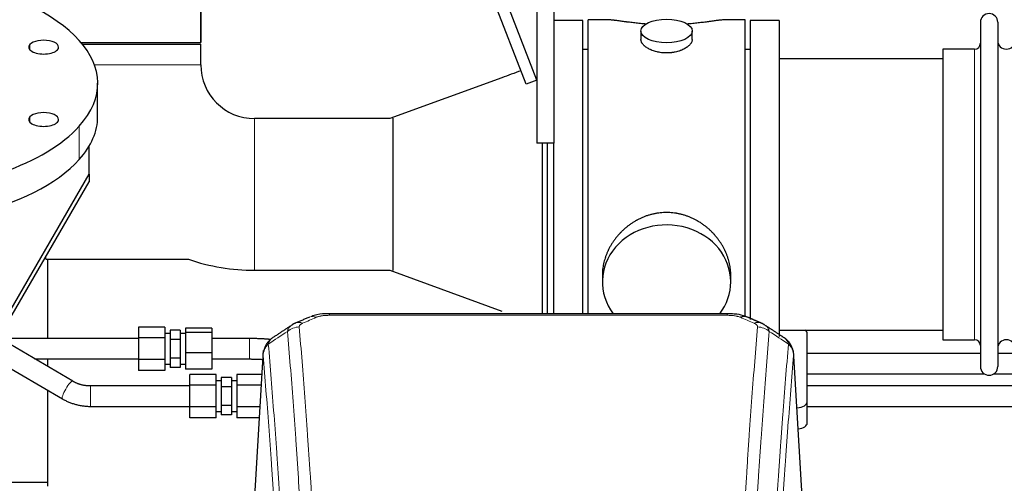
# Model space of a CAD drawing. Header units: inches. Extents: x 0 to 23760, y -13 to 16800.
# Tile 110 of 256: x 3233 to 3810, y 14108 to 14380. Entities that reach past the tile are written whole.
import ezdxf

# ---------------------------------------------------------------- set-up
doc = ezdxf.new("R2010")
doc.units = ezdxf.units.IN
doc.layers.add('1', color=7, linetype='Continuous', true_color=0xffffff)

msp = doc.modelspace()

# ---------------------------------------------------------------- linework, layer by layer
at = {"layer": '1', "color": 2, "linetype": 'Continuous', "lineweight": 25}
for p, q in [((3529.674, 14342.019), (3441.604, 14569.616)), ((3536.001, 14344.467), (3447.437, 14573.34)), ((3338.951, 14366.409), (3338.951, 14504.085)), ((3338.951, 14504.085), (3338.951, 14366.409)), ((3536.001, 14432.409), (3536.001, 14307.409)), ((3546.001, 14432.409), (3546.001, 14307.409)), ((3563.001, 14379.409), (3546.001, 14379.409)), ((3563.001, 14379.409), (3546.001, 14379.409)), ((3563.001, 14207.498), (3563.001, 14379.409)), ((3563.001, 14207.498), (3563.001, 14379.409)), ((3566.001, 14277.409), (3566.001, 14379.839)), ((3577.348, 14379.839), (3566.001, 14379.839)), ((3658.001, 14379.839), (3646.704, 14379.839)), ((3658.001, 14277.409), (3658.001, 14379.839)), ((3661.001, 14379.409), (3661.001, 14204.077)), ((3678.001, 14379.409), (3661.001, 14379.409)), ((3678.001, 14379.409), (3678.001, 14194.073)), ((3796.001, 14378.309), (3796.001, 14176.509)), ((3806.201, 14378.309), (3806.201, 14176.509)), ((3596.953, 14373.206), (3596.953, 14368.241)), ((3627.049, 14368.264), (3627.049, 14373.206)), ((3268.801, 14366.409), (3338.951, 14366.409)), ((3269.621, 14365.409), (3294.501, 14365.409)), ((3294.501, 14365.409), (3338.951, 14365.409)), ((3338.951, 14353.409), (3338.951, 14365.409)), ((3566.001, 14362.409), (3563.001, 14362.409)), ((3661.001, 14362.409), (3658.001, 14362.409)), ((3774.001, 14362.559), (3774.001, 14192.259)), ((3792.501, 14362.559), (3774.001, 14362.559)), ((3774.001, 14356.909), (3678.001, 14356.909)), ((3515.398, 14345.763), (3449.723, 14321.859)), ((3536.001, 14344.467), (3529.674, 14342.019)), ((3278.501, 14323.033), (3278.501, 14342.547)), ((3449.722, 14321.859), (3370.501, 14321.859)), ((3451.611, 14322.04), (3451.611, 14232.778)), ((3273.501, 14289.241), (3273.501, 14305.756)), ((3546.001, 14307.409), (3536.001, 14307.409)), ((3539.001, 14307.406), (3539.001, 14207.495)), ((3542.001, 14307.407), (3542.001, 14207.492)), ((3546.001, 14207.498), (3546.001, 14307.411)), ((3546.001, 14207.498), (3546.001, 14307.402)), ((3216.993, 14191.677), (3273.501, 14289.241)), ((3273.501, 14289.241), (3273.501, 14284.806)), ((3216.993, 14187.242), (3273.501, 14284.806)), ((3566.001, 14207.489), (3566.001, 14277.409)), ((3658.001, 14205.616), (3658.001, 14277.409)), ((3248.096, 14239.359), (3331.761, 14239.359)), ((3249.001, 14239.363), (3249.001, 14192.938)), ((3370.501, 14232.959), (3449.722, 14232.959)), ((3449.723, 14232.959), (3515.385, 14209.06)), ((3574.361, 14230.18), (3574.361, 14226.155)), ((3649.641, 14226.155), (3649.641, 14230.178)), ((3647.587, 14207.494), (3414.415, 14207.494)), ((3647.587, 14207.494), (3647.587, 14207.492)), ((3302.443, 14199.636), (3302.443, 14193.285)), ((3317.943, 14199.636), (3302.443, 14199.636)), ((3317.943, 14199.636), (3317.943, 14193.285)), ((3320.943, 14195.934), (3317.943, 14195.934)), ((3320.943, 14197.904), (3320.943, 14192.419)), ((3326.943, 14197.904), (3320.943, 14197.904)), ((3326.943, 14197.904), (3326.943, 14192.419)), ((3329.943, 14195.934), (3326.943, 14195.934)), ((3329.943, 14198.93), (3329.943, 14196.547)), ((3345.443, 14198.93), (3329.943, 14198.93)), ((3329.943, 14196.547), (3329.943, 14184.551)), ((3345.443, 14196.547), (3329.943, 14196.547)), ((3345.443, 14198.93), (3345.443, 14196.547)), ((3345.443, 14196.547), (3345.443, 14184.551)), ((3678.001, 14197.909), (3774.001, 14197.909)), ((3694.501, 14155.809), (3694.501, 14195.883)), ((3263.906, 14167.904), (3220.469, 14193.242)), ((3302.443, 14193.285), (3302.443, 14180.583)), ((3317.943, 14193.285), (3302.443, 14193.285)), ((3317.943, 14193.285), (3317.943, 14180.583)), ((3320.943, 14192.419), (3320.943, 14181.449)), ((3326.943, 14192.419), (3320.943, 14192.419)), ((3326.943, 14192.419), (3326.943, 14181.449)), ((3774.001, 14192.259), (3792.501, 14192.259)), ((3209.875, 14185.53), (3257.86, 14157.538)), ((3329.943, 14184.551), (3329.943, 14174.938)), ((3345.443, 14184.551), (3329.943, 14184.551)), ((3345.443, 14184.551), (3345.443, 14174.938)), ((3375.617, 14185.9), (3370.233, 14097.061)), ((3691.769, 14097.061), (3686.388, 14185.851)), ((3796.012, 14184.223), (3694.52, 14184.223)), ((3816.212, 14184.223), (3806.207, 14184.223)), ((3249.001, 14180.935), (3249.001, 14176.599)), ((3302.443, 14180.583), (3302.443, 14174.232)), ((3317.943, 14180.583), (3302.443, 14180.583)), ((3317.943, 14180.583), (3317.943, 14174.232)), ((3317.943, 14177.934), (3320.943, 14177.934)), ((3320.943, 14181.449), (3320.943, 14175.964)), ((3326.943, 14181.449), (3320.943, 14181.449)), ((3326.943, 14181.449), (3326.943, 14175.964)), ((3326.943, 14177.934), (3329.943, 14177.934)), ((3317.943, 14174.232), (3302.443, 14174.232)), ((3326.943, 14175.964), (3320.943, 14175.964)), ((3345.443, 14174.938), (3329.943, 14174.938)), ((3348.001, 14171.854), (3332.501, 14171.854)), ((3332.501, 14165.503), (3332.501, 14171.854)), ((3348.001, 14165.503), (3348.001, 14171.854)), ((3360.001, 14171.854), (3360.001, 14165.503)), ((3374.766, 14171.854), (3360.001, 14171.854)), ((3694.52, 14172.223), (3798.362, 14172.223)), ((3803.895, 14172.223), (3818.562, 14172.223)), ((3332.501, 14152.801), (3332.501, 14165.503)), ((3348.001, 14165.503), (3332.501, 14165.503)), ((3351.001, 14168.152), (3348.001, 14168.152)), ((3348.001, 14152.801), (3348.001, 14165.503)), ((3351.001, 14170.122), (3351.001, 14164.637)), ((3357.001, 14170.122), (3351.001, 14170.122)), ((3357.001, 14170.122), (3357.001, 14164.637)), ((3360.001, 14168.152), (3357.001, 14168.152)), ((3360.001, 14165.503), (3360.001, 14152.801)), ((3374.38, 14165.503), (3360.001, 14165.503)), ((3249.001, 14162.709), (3249.001, 14106.455)), ((3351.001, 14164.637), (3351.001, 14153.667)), ((3357.001, 14164.637), (3351.001, 14164.637)), ((3357.001, 14164.637), (3357.001, 14153.667)), ((3351.001, 14153.667), (3351.001, 14148.182)), ((3357.001, 14153.667), (3351.001, 14153.667)), ((3357.001, 14153.667), (3357.001, 14148.182)), ((3694.501, 14143.391), (3694.501, 14155.809)), ((3348.001, 14152.801), (3332.501, 14152.801)), ((3332.501, 14146.45), (3332.501, 14152.801)), ((3348.001, 14146.45), (3348.001, 14152.801)), ((3348.001, 14150.152), (3351.001, 14150.152)), ((3357.001, 14148.182), (3351.001, 14148.182)), ((3357.001, 14150.152), (3360.001, 14150.152)), ((3373.611, 14152.801), (3360.001, 14152.801)), ((3360.001, 14152.801), (3360.001, 14146.45)), ((3348.001, 14146.45), (3332.501, 14146.45)), ((3373.226, 14146.45), (3360.001, 14146.45)), ((3249, 14108.461), (3227.998, 14108.461))]:
    msp.add_line(p, q, dxfattribs=at)
at = {"layer": '1', "color": 110, "linetype": 'Continuous', "lineweight": 13}
for p, q in [((3238.783, 14362.205), (3238.783, 14365.298)), ((3792.501, 14362.559), (3792.501, 14192.259)), ((3338.951, 14353.409), (3276.544, 14353.409)), ((3238.783, 14319.796), (3238.783, 14322.889)), ((3370.501, 14321.859), (3370.501, 14277.409)), ((3267.654, 14297.852), (3267.654, 14317.367)), ((3370.501, 14277.409), (3370.501, 14232.959)), ((3248.096, 14240.942), (3248.096, 14239.359)), ((3414.415, 14207.494), (3414.415, 14206.541)), ((3647.587, 14206.541), (3414.415, 14206.541)), ((3647.587, 14207.492), (3647.587, 14206.541)), ((3367.563, 14192.934), (3367.563, 14186.934)), ((3367.563, 14186.934), (3367.563, 14180.937)), ((3375.485, 14183.075), (3370.237, 14096.486)), ((3691.765, 14096.486), (3686.517, 14183.075)), ((3274.239, 14153.152), (3274.239, 14165.152))]:
    msp.add_line(p, q, dxfattribs=at)
at = {"layer": '1', "color": 2, "linetype": 'Continuous', "lineweight": 25}
for centre, radius, start, end in [((3801.101, 14378.309), 5.1, 0, 180), ((3811.201, 14367.559), 5, 180, 0), ((3792.501, 14366.059), 3.5, 270, 0), ((3370.501, 14353.409), 31.55, 180, 270), ((3370.501, 14353.409), 120.45, 251.237813, 270), ((3792.501, 14188.759), 3.5, 0, 90), ((3811.201, 14187.259), 5, 0, 180), ((3801.101, 14176.509), 5.1, 180, 0)]:
    msp.add_arc(centre, radius, start, end, dxfattribs=at)
for centre, major_axis, ratio, start_param, end_param in [((3136.001, 14342.547), (-142.5, 0), 0.4617486, 2.7488936, 5.8904862), ((3136.001, 14342.547), (-142.5, 0), 0.4617486, 5.8904862, 9.0320789), ((3246.867, 14363.751), (-8.75, 0), 0.4617486, 2.7488936, 5.8904862), ((3246.867, 14363.751), (-8.75, 0), 0.4617486, 5.8904862, 9.0320789), ((3136.001, 14323.033), (-142.5, 0), 0.4617486, 0, 2.7488936), ((3246.867, 14321.343), (-8.75, 0), 0.4617486, 5.8904862, 9.0320789), ((3246.867, 14321.343), (-8.75, 0), 0.4617486, 2.7488936, 5.8904862), ((3136.001, 14323.033), (-142.5, 0), 0.4617486, 2.7488936, 3.1416417), ((3612.001, 14226.155), (37.64, 0), 0.8870108, 0, 3.7346664), ((3612.001, 14226.155), (37.64, 0), 0.8870108, 5.6900133, 6.2831853), ((3655.346, 14196.331), (-3.953, -9.186), 0.6419268, 3.1410059, 3.7321706), ((3686.501, 14195.883), (-8, 0), 0.4617486, 3.1415927, 3.722063), ((3686.501, 14155.809), (-8, 0), 0.4617486, 1.81384, 3.1415927), ((3686.501, 14143.391), (-8, 0), 0.4617486, 1.911273, 3.1415927)]:
    msp.add_ellipse(centre, major_axis=major_axis, ratio=ratio, start_param=start_param, end_param=end_param, dxfattribs=at)
msp.add_ellipse((3612.001, 14373.206), major_axis=(15.048, 0), ratio=0.4617486, dxfattribs=at)
at = {"layer": '1', "color": 110, "linetype": 'Continuous', "lineweight": 13}
for centre, major_axis, ratio, start_param, end_param in [((3406.656, 14196.331), (3.953, -9.186), 0.6419268, 2.5510147, 3.1418997), ((3396.676, 14190.681), (-9.964, -0.842), 0.9013977, 4.6363308, 5.3961502), ((3398.648, 14192.874), (3.975, -9.176), 0.6408251, 2.5472213, 3.141301), ((3663.354, 14192.874), (3.975, 9.176), 0.6408251, 0.0010737, 0.5943713), ((3665.326, 14190.681), (-9.964, 0.842), 0.9013977, 4.0286278, 4.7884472), ((3260.883, 14162.721), (-3.023, -5.183), 0.2054816, 3.1428689, 6.2831853)]:
    msp.add_ellipse(centre, major_axis=major_axis, ratio=ratio, start_param=start_param, end_param=end_param, dxfattribs=at)
at = {"layer": '1', "color": 2, "linetype": 'Continuous', "lineweight": 25}
for points, knots in [([(3600.129, 14377.25), (3600.127, 14377.251), (3600.124, 14377.251), (3600.048, 14377.257), (3599.974, 14377.263), (3599.827, 14377.275), (3599.606, 14377.293), (3598.801, 14377.36), (3597.505, 14377.476), (3595.823, 14377.643), (3594.186, 14377.821), (3592.593, 14378.006), (3591.043, 14378.196), (3590.039, 14378.325), (3589.421, 14378.405), (3589.298, 14378.421), (3589.053, 14378.454), (3588.688, 14378.502), (3588.329, 14378.55), (3587.62, 14378.645), (3586.696, 14378.77), (3585.374, 14378.95), (3584.116, 14379.121), (3582.922, 14379.28), (3582.168, 14379.377), (3581.619, 14379.445), (3581.349, 14379.478), (3581.084, 14379.509), (3580.909, 14379.53), (3580.823, 14379.54), (3580.393, 14379.589), (3579.733, 14379.661), (3578.825, 14379.745), (3577.997, 14379.804), (3577.36, 14379.833), (3577.004, 14379.838), (3576.882, 14379.839)], [0, 0, 0, 0, 0.0002215, 0.0002215, 0.0071429, 0.0071429, 0.0140642, 0.027907, 0.083278, 0.1386489, 0.1940199, 0.2493909, 0.3047619, 0.3601329, 0.3601329, 0.3739756, 0.3739756, 0.3878184, 0.4155039, 0.4155039, 0.4708749, 0.5262458, 0.5816168, 0.6369878, 0.6923588, 0.6923588, 0.7200443, 0.733887, 0.733887, 0.7477298, 0.7477298, 0.8031008, 0.8584718, 0.9138427, 0.9692137, 1, 1, 1, 1]), ([(3647.126, 14379.839), (3647.001, 14379.838), (3646.644, 14379.833), (3646.003, 14379.804), (3645.171, 14379.744), (3644.56, 14379.688), (3644.161, 14379.647), (3644.081, 14379.639), (3643.918, 14379.622), (3643.672, 14379.596), (3643.419, 14379.567), (3642.905, 14379.508), (3642.198, 14379.423), (3641.07, 14379.279), (3639.875, 14379.12), (3638.614, 14378.948), (3637.728, 14378.827), (3637.047, 14378.735), (3636.702, 14378.688), (3636.35, 14378.64), (3636.114, 14378.609), (3635.996, 14378.593), (3635.401, 14378.513), (3634.434, 14378.385), (3632.937, 14378.193), (3631.393, 14378.004), (3629.802, 14377.819), (3628.164, 14377.642), (3627.04, 14377.53), (3626.184, 14377.449), (3625.753, 14377.41), (3625.317, 14377.371), (3625.099, 14377.352), (3625.026, 14377.346), (3624.88, 14377.333), (3624.593, 14377.309), (3624.305, 14377.285), (3624.09, 14377.268)], [0, 0, 0, 0, 0.0313476, 0.0871263, 0.142905, 0.1986836, 0.1986836, 0.2126283, 0.2126283, 0.226573, 0.2544623, 0.2544623, 0.310241, 0.3660196, 0.4217983, 0.477577, 0.5333556, 0.5333556, 0.561245, 0.5751896, 0.5751896, 0.5891343, 0.5891343, 0.644913, 0.7006917, 0.7564703, 0.812249, 0.8680277, 0.9238063, 0.9238063, 0.9516957, 0.9656403, 0.9656403, 0.9726127, 0.9726127, 0.979585, 1, 1, 1, 1]), ([(3612.001, 14360.331), (3611.503, 14360.331), (3611.01, 14360.346), (3610.031, 14360.403), (3609.546, 14360.446), (3608.583, 14360.559), (3608.106, 14360.63), (3607.515, 14360.735), (3607.338, 14360.768), (3607.161, 14360.803), (3607.044, 14360.827), (3606.985, 14360.839), (3606.693, 14360.9), (3606.462, 14360.952), (3605.779, 14361.117), (3605.336, 14361.24), (3604.472, 14361.506), (3604.051, 14361.651), (3603.438, 14361.885), (3603.237, 14361.966), (3602.939, 14362.091), (3602.841, 14362.133), (3602.694, 14362.198), (3602.646, 14362.22), (3602.549, 14362.263), (3602.116, 14362.461), (3601.706, 14362.669), (3601.013, 14363.054), (3600.684, 14363.253), (3600.062, 14363.665), (3599.769, 14363.879), (3599.425, 14364.153), (3599.358, 14364.209), (3599.225, 14364.32), (3599.16, 14364.376), (3598.969, 14364.544), (3598.847, 14364.657), (3598.499, 14364.998), (3598.29, 14365.227), (3597.914, 14365.69), (3597.748, 14365.924), (3597.533, 14366.277), (3597.467, 14366.396), (3597.392, 14366.544), (3597.377, 14366.574), (3597.348, 14366.633), (3597.334, 14366.663), (3597.293, 14366.752), (3597.267, 14366.811), (3597.147, 14367.107), (3597.074, 14367.341), (3596.978, 14367.805), (3596.954, 14368.035), (3596.953, 14368.265), (3596.953, 14368.268), (3596.953, 14368.271)], [0, 0, 0, 0, 0.0624454, 0.0624454, 0.1248907, 0.1248907, 0.1873361, 0.1873361, 0.2029474, 0.2107531, 0.2107531, 0.2185588, 0.2185588, 0.2497814, 0.2497814, 0.3122268, 0.3122268, 0.3746722, 0.3746722, 0.4058948, 0.4058948, 0.4215062, 0.4215062, 0.4293119, 0.4293119, 0.4371175, 0.4995629, 0.4995629, 0.5620082, 0.5620082, 0.6244536, 0.6244536, 0.6400649, 0.6400649, 0.6556763, 0.6556763, 0.686899, 0.686899, 0.7493443, 0.7493443, 0.8117897, 0.8117897, 0.8430124, 0.8430124, 0.850818, 0.850818, 0.8586237, 0.8586237, 0.874235, 0.874235, 0.9366804, 0.9366804, 0.9991258, 0.9991258, 1, 1, 1, 1]), ([(3627.049, 14368.267), (3627.049, 14368.039), (3627.025, 14367.81), (3626.929, 14367.347), (3626.858, 14367.113), (3626.667, 14366.644), (3626.548, 14366.409), (3626.369, 14366.113), (3626.332, 14366.054), (3626.273, 14365.965), (3626.253, 14365.935), (3626.213, 14365.876), (3626.111, 14365.728), (3625.999, 14365.581), (3625.717, 14365.232), (3625.507, 14365.002), (3625.046, 14364.55), (3624.794, 14364.327), (3624.385, 14363.999), (3624.243, 14363.891), (3624.022, 14363.73), (3623.948, 14363.677), (3623.795, 14363.571), (3623.718, 14363.518), (3623.326, 14363.258), (3622.996, 14363.057), (3622.303, 14362.673), (3621.941, 14362.489), (3621.184, 14362.138), (3620.79, 14361.972), (3620.327, 14361.795), (3620.275, 14361.775), (3620.171, 14361.736), (3620.119, 14361.717), (3619.962, 14361.66), (3619.646, 14361.548), (3619.325, 14361.443), (3618.675, 14361.242), (3618.232, 14361.12), (3617.327, 14360.9), (3616.865, 14360.803), (3616.158, 14360.676), (3615.92, 14360.637), (3615.559, 14360.584), (3615.438, 14360.566), (3615.196, 14360.534), (3615.074, 14360.519), (3614.467, 14360.447), (3613.978, 14360.404), (3612.994, 14360.346), (3612.499, 14360.331), (3612.001, 14360.331)], [0, 0, 0, 0, 0.0621483, 0.0621483, 0.1246718, 0.1246718, 0.1871952, 0.1871952, 0.2028261, 0.2028261, 0.2106415, 0.2106415, 0.2184569, 0.2497186, 0.2497186, 0.3122421, 0.3122421, 0.3747655, 0.3747655, 0.4060273, 0.4060273, 0.4216581, 0.4216581, 0.437289, 0.437289, 0.4998124, 0.4998124, 0.5623359, 0.5623359, 0.6248593, 0.6248593, 0.6326748, 0.6326748, 0.6404902, 0.6404902, 0.656121, 0.6873828, 0.6873828, 0.7499062, 0.7499062, 0.8124297, 0.8124297, 0.8436914, 0.8436914, 0.8593222, 0.8593222, 0.8749531, 0.8749531, 0.9374766, 0.9374766, 1, 1, 1, 1]), ([(3649.641, 14230.143), (3649.64, 14230.675), (3649.625, 14231.212), (3649.581, 14232.03), (3649.557, 14232.38), (3649.527, 14232.732), (3649.514, 14232.872), (3649.507, 14232.943), (3649.487, 14233.154), (3649.415, 14233.858), (3649.242, 14235.121), (3648.921, 14236.798), (3648.513, 14238.468), (3648.017, 14240.13), (3647.433, 14241.783), (3646.985, 14242.879), (3646.687, 14243.562), (3646.626, 14243.699), (3646.503, 14243.971), (3646.316, 14244.379), (3646.122, 14244.783), (3645.724, 14245.586), (3645.168, 14246.645), (3644.26, 14248.196), (3643.277, 14249.711), (3642.22, 14251.188), (3641.466, 14252.148), (3640.881, 14252.857), (3640.683, 14253.092), (3640.381, 14253.442), (3640.28, 14253.558), (3640.076, 14253.79), (3639.562, 14254.364), (3638.611, 14255.37), (3637.286, 14256.648), (3635.905, 14257.865), (3634.468, 14259.019), (3632.973, 14260.109), (3631.938, 14260.793), (3631.147, 14261.288), (3630.881, 14261.45), (3630.545, 14261.65), (3630.477, 14261.689), (3630.342, 14261.768), (3630.14, 14261.886), (3629.394, 14262.31), (3628.159, 14262.964), (3626.479, 14263.751), (3624.766, 14264.453), (3623.02, 14265.068), (3621.241, 14265.596), (3620.031, 14265.889), (3619.116, 14266.085), (3618.809, 14266.147), (3618.424, 14266.219), (3618.346, 14266.233), (3618.192, 14266.261), (3617.96, 14266.301), (3617.111, 14266.443), (3615.722, 14266.627), (3613.869, 14266.775), (3612.015, 14266.824), (3610.16, 14266.776), (3608.306, 14266.63), (3607.069, 14266.467), (3606.296, 14266.344), (3606.141, 14266.318), (3605.832, 14266.265), (3605.369, 14266.182), (3604.909, 14266.09), (3603.994, 14265.894), (3602.785, 14265.603), (3601.002, 14265.075), (3599.251, 14264.458), (3597.531, 14263.754), (3596.405, 14263.227), (3595.568, 14262.81), (3595.29, 14262.667), (3594.945, 14262.484), (3594.807, 14262.41), (3594.532, 14262.261), (3593.781, 14261.846), (3592.578, 14261.132), (3591.03, 14260.11), (3589.537, 14259.021), (3588.097, 14257.866), (3586.711, 14256.644), (3585.822, 14255.786), (3585.333, 14255.291), (3585.278, 14255.236), (3585.17, 14255.125), (3585.116, 14255.07), (3584.955, 14254.903), (3584.635, 14254.568), (3584.322, 14254.228), (3583.704, 14253.544), (3582.906, 14252.618), (3581.78, 14251.186), (3580.727, 14249.713), (3579.744, 14248.2), (3578.834, 14246.646), (3578.277, 14245.583), (3577.944, 14244.911), (3577.878, 14244.775), (3577.748, 14244.505), (3577.556, 14244.099), (3577.372, 14243.692), (3577.016, 14242.877), (3576.57, 14241.786), (3575.988, 14240.139), (3575.493, 14238.481), (3575.084, 14236.814), (3574.763, 14235.137), (3574.608, 14234.013), (3574.531, 14233.308), (3574.516, 14233.167), (3574.489, 14232.886), (3574.451, 14232.464), (3574.423, 14232.045), (3574.377, 14231.219), (3574.362, 14230.677), (3574.361, 14230.138)], [0, 0, 0, 0, 0.0151373, 0.0151373, 0.0229562, 0.0249109, 0.0249109, 0.0268656, 0.0268656, 0.030775, 0.0464127, 0.0620504, 0.0776881, 0.0933258, 0.1089635, 0.1246012, 0.1246012, 0.1285107, 0.1285107, 0.1324201, 0.1402389, 0.1402389, 0.1558766, 0.1715144, 0.1871521, 0.2027898, 0.2184275, 0.2184275, 0.2262463, 0.2262463, 0.2301558, 0.2301558, 0.2340652, 0.2497029, 0.2653406, 0.2809783, 0.296616, 0.3122537, 0.3278914, 0.3278914, 0.3357103, 0.3357103, 0.337665, 0.337665, 0.3396197, 0.3435291, 0.3591668, 0.3748045, 0.3904422, 0.4060799, 0.4217176, 0.4373554, 0.4373554, 0.4451742, 0.4451742, 0.4471289, 0.4471289, 0.4490836, 0.4529931, 0.4686308, 0.4842685, 0.4999062, 0.5155439, 0.5311816, 0.5468193, 0.5468193, 0.5507287, 0.5507287, 0.5546381, 0.562457, 0.562457, 0.5780947, 0.5937324, 0.6093701, 0.6250078, 0.6406455, 0.6406455, 0.6484644, 0.6484644, 0.6504191, 0.6523738, 0.6562832, 0.6719209, 0.6875586, 0.7031963, 0.7188341, 0.7344718, 0.7501095, 0.7501095, 0.7520642, 0.7520642, 0.7540189, 0.7540189, 0.7579283, 0.7657472, 0.7657472, 0.7813849, 0.7970226, 0.8126603, 0.828298, 0.8439357, 0.8595734, 0.8595734, 0.8634828, 0.8634828, 0.8673923, 0.8752111, 0.8752111, 0.8908488, 0.9064865, 0.9221242, 0.9377619, 0.9533996, 0.9690373, 0.9690373, 0.9729468, 0.9729468, 0.9768562, 0.984675, 0.984675, 1, 1, 1, 1]), ([(3415.714, 14207.477), (3414.487, 14207.518), (3411.045, 14207.44), (3406.966, 14207.076), (3404.466, 14206.108), (3403.963, 14205.883)], [0, 0, 0, 0, 0.2995251, 0.855667, 1, 1, 1, 1]), ([(3659.224, 14205.371), (3658.546, 14205.73), (3656.235, 14206.772), (3652.233, 14207.363), (3648.993, 14207.437), (3647.586, 14207.361)], [0, 0, 0, 0, 0.1994092, 0.6612709, 1, 1, 1, 1]), ([(3380.427, 14192.885), (3379.906, 14192.512), (3378.849, 14191.603), (3377.485, 14189.82), (3376.432, 14187.665), (3376.016, 14186.139), (3375.881, 14185.366)], [0, 0, 0, 0, 0.2123708, 0.4683651, 0.7393635, 1, 1, 1, 1]), ([(3686.435, 14184.358), (3686.323, 14185.308), (3685.88, 14187.147), (3684.588, 14189.763), (3682.906, 14191.86), (3681.616, 14192.903), (3680.994, 14193.323)], [0, 0, 0, 0, 0.2790385, 0.5536712, 0.8024065, 1, 1, 1, 1]), ([(3375.485, 14183.075), (3375.484, 14183.087), (3375.483, 14183.11), (3375.481, 14183.145), (3375.48, 14183.181), (3375.478, 14183.216), (3375.477, 14183.251), (3375.476, 14183.286), (3375.475, 14183.32), (3375.475, 14183.355), (3375.475, 14183.39), (3375.475, 14183.425), (3375.475, 14183.46), (3375.476, 14183.494), (3375.476, 14183.529), (3375.477, 14183.563), (3375.479, 14183.598), (3375.48, 14183.632), (3375.482, 14183.666), (3375.484, 14183.701), (3375.486, 14183.735), (3375.488, 14183.769), (3375.491, 14183.803), (3375.494, 14183.837), (3375.497, 14183.871), (3375.5, 14183.905), (3375.503, 14183.939), (3375.507, 14183.973), (3375.511, 14184.006), (3375.515, 14184.04), (3375.52, 14184.074), (3375.525, 14184.107), (3375.529, 14184.141), (3375.535, 14184.174), (3375.54, 14184.208), (3375.545, 14184.241), (3375.551, 14184.274), (3375.557, 14184.307), (3375.564, 14184.34), (3375.57, 14184.373), (3375.577, 14184.406), (3375.584, 14184.439), (3375.591, 14184.472), (3375.598, 14184.505), (3375.606, 14184.538), (3375.614, 14184.57), (3375.622, 14184.603), (3375.63, 14184.635), (3375.638, 14184.668), (3375.647, 14184.7), (3375.656, 14184.732), (3375.665, 14184.765), (3375.675, 14184.797), (3375.684, 14184.829), (3375.694, 14184.861), (3375.704, 14184.893), (3375.714, 14184.925), (3375.725, 14184.956), (3375.735, 14184.988), (3375.746, 14185.02), (3375.757, 14185.051), (3375.768, 14185.083), (3375.78, 14185.114), (3375.792, 14185.146), (3375.802, 14185.172), (3375.808, 14185.188), (3375.81, 14185.193)], [0, 0, 0, 0, 0.0160287, 0.0320483, 0.0480589, 0.0640604, 0.080053, 0.0960364, 0.1120109, 0.1279763, 0.1439327, 0.1598801, 0.1758184, 0.1917478, 0.2076681, 0.2235794, 0.2394817, 0.255375, 0.2712593, 0.2871346, 0.3030009, 0.3188582, 0.3347065, 0.3505458, 0.3663762, 0.3821975, 0.3980099, 0.4138133, 0.4296077, 0.4453931, 0.4611696, 0.4769371, 0.4926957, 0.5084453, 0.5241859, 0.5399176, 0.5556403, 0.5713541, 0.5870589, 0.6027548, 0.6184418, 0.6341198, 0.6497889, 0.6654491, 0.6811003, 0.6967426, 0.712376, 0.7280004, 0.743616, 0.7592226, 0.7748203, 0.7904091, 0.8059891, 0.8215601, 0.8371222, 0.8526754, 0.8682197, 0.8837552, 0.8992817, 0.9147994, 0.9303082, 0.9458081, 0.9612991, 0.9767813, 0.9922546, 1, 1, 1, 1]), ([(3934.381, 14165.152), (3904.441, 14165.152), (3834.125, 14165.152), (3754.169, 14165.152), (3704.153, 14165.152), (3694.512, 14165.152)], [0, 0, 0, 0, 0.3744597, 0.8794291, 1, 1, 1, 1]), ([(3694.512, 14153.152), (3699.386, 14153.152), (3719.949, 14153.152), (3756.476, 14153.152), (3831.312, 14153.152), (3890.459, 14153.152), (3933.642, 14153.152)], [0, 0, 0, 0, 0.0611423, 0.2579769, 0.458247, 1, 1, 1, 1])]:
    msp.add_open_spline(points, degree=3, knots=knots, dxfattribs=at)
for points, degree in [([(3526.611, 14349.933), (3522.873, 14348.543), (3519.135, 14347.153), (3515.398, 14345.763)], 3), ([(3402.703, 14205.514), (3394.673, 14202.045)], 1), ([(3667.329, 14202.049), (3663.313, 14203.792), (3659.299, 14205.51)], 2), ([(3392.283, 14200.771), (3385.709, 14196.425), (3379.144, 14192.093)], 2), ([(3394.704, 14201.978), (3393.341, 14201.675), (3392.352, 14200.744)], 2), ([(3669.643, 14200.708), (3668.61, 14201.61), (3667.288, 14201.968)], 2), ([(3680.971, 14193.339), (3675.357, 14197.045), (3669.734, 14200.762)], 2), ([(3302.443, 14192.934), (3221, 14192.934)], 1), ([(3367.563, 14192.934), (3345.443, 14192.934)], 1), ([(3379.895, 14192.351), (3374.198, 14192.92), (3367.563, 14192.934)], 2), ([(3241.567, 14180.935), (3302.443, 14180.935)], 1), ([(3345.443, 14180.935), (3367.563, 14180.935)], 1), ([(3367.563, 14180.935), (3371.659, 14180.931), (3375.314, 14180.695)], 2), ([(3274.239, 14165.152), (3268.614, 14165.132), (3263.902, 14167.906)], 2), ([(3332.501, 14165.152), (3274.239, 14165.152)], 1), ([(3257.864, 14157.536), (3265.41, 14153.244), (3274.239, 14153.152)], 2), ([(3274.239, 14153.152), (3332.501, 14153.152)], 1)]:
    msp.add_open_spline(points, degree=degree, dxfattribs=at)
at = {"layer": '1', "color": 110, "linetype": 'Continuous', "lineweight": 13}
for points in [[(3406.656, 14205.374), (3403.987, 14204.221), (3401.318, 14203.064), (3398.648, 14201.903)], [(3663.354, 14201.903), (3660.685, 14203.064), (3658.015, 14204.221), (3655.346, 14205.374)], [(3389.792, 14197.111), (3386.04, 14194.635), (3382.289, 14192.162), (3378.541, 14189.691)], [(3683.462, 14189.691), (3679.713, 14192.162), (3675.962, 14194.635), (3672.21, 14197.111)]]:
    msp.add_open_spline(points, degree=3, dxfattribs=at)
for points, knots in [([(3406.656, 14205.374), (3406.782, 14205.428), (3406.912, 14205.48), (3407.113, 14205.556), (3407.181, 14205.58), (3407.319, 14205.628), (3407.389, 14205.652), (3407.741, 14205.766), (3408.036, 14205.849), (3408.646, 14205.999), (3408.962, 14206.066), (3409.369, 14206.142), (3409.451, 14206.156), (3409.616, 14206.185), (3409.699, 14206.198), (3409.947, 14206.238), (3410.113, 14206.262), (3410.615, 14206.331), (3410.952, 14206.369), (3411.631, 14206.434), (3411.974, 14206.46), (3412.663, 14206.501), (3413.011, 14206.516), (3413.71, 14206.536), (3414.061, 14206.541), (3414.415, 14206.541)], [0, 0, 0, 0, 0.0625, 0.0625, 0.09375, 0.09375, 0.125, 0.125, 0.25, 0.25, 0.375, 0.375, 0.40625, 0.40625, 0.4375, 0.4375, 0.5, 0.5, 0.625, 0.625, 0.75, 0.75, 0.875, 0.875, 1, 1, 1, 1]), ([(3647.587, 14206.541), (3647.941, 14206.541), (3648.294, 14206.536), (3648.735, 14206.524), (3648.823, 14206.521), (3649, 14206.514), (3649.088, 14206.511), (3649.351, 14206.499), (3649.526, 14206.49), (3650.048, 14206.459), (3650.393, 14206.432), (3651.075, 14206.366), (3651.413, 14206.327), (3652.081, 14206.236), (3652.41, 14206.183), (3652.776, 14206.115), (3652.817, 14206.107), (3652.897, 14206.092), (3653.018, 14206.068), (3653.296, 14206.01), (3653.527, 14205.957), (3653.982, 14205.845), (3654.273, 14205.762), (3654.83, 14205.581), (3655.095, 14205.482), (3655.346, 14205.374)], [0, 0, 0, 0, 0.125, 0.125, 0.15625, 0.15625, 0.1875, 0.1875, 0.25, 0.25, 0.375, 0.375, 0.5, 0.5, 0.625, 0.625, 0.640625, 0.640625, 0.65625, 0.6875, 0.75, 0.75, 0.875, 0.875, 1, 1, 1, 1]), ([(3389.792, 14197.111), (3389.829, 14197.356), (3389.882, 14197.594), (3389.97, 14197.885), (3389.989, 14197.943), (3390.028, 14198.058), (3390.049, 14198.115), (3390.115, 14198.285), (3390.163, 14198.396), (3390.319, 14198.724), (3390.561, 14199.146), (3390.869, 14199.538), (3391.125, 14199.82), (3391.237, 14199.935), (3391.355, 14200.048), (3391.403, 14200.092), (3391.427, 14200.114), (3391.501, 14200.181), (3391.551, 14200.224), (3391.805, 14200.438), (3392.023, 14200.6), (3392.265, 14200.759), (3392.273, 14200.764), (3392.282, 14200.77)], [0, 0, 0, 0, 0.1656246, 0.1656246, 0.2070308, 0.2070308, 0.2484369, 0.2484369, 0.3312492, 0.3312492, 0.4968738, 0.6624984, 0.6624984, 0.7453108, 0.7660138, 0.7660138, 0.7867169, 0.7867169, 0.8281231, 0.8281231, 0.9937477, 0.9937477, 1, 1, 1, 1]), ([(3396.676, 14199.701), (3396.667, 14199.803), (3396.669, 14199.905), (3396.686, 14200.032), (3396.691, 14200.058), (3396.7, 14200.109), (3396.706, 14200.134), (3396.725, 14200.21), (3396.741, 14200.26), (3396.796, 14200.41), (3396.844, 14200.509), (3396.965, 14200.704), (3397.037, 14200.799), (3397.163, 14200.941), (3397.208, 14200.988), (3397.28, 14201.057), (3397.305, 14201.08), (3397.356, 14201.126), (3397.383, 14201.149), (3397.517, 14201.262), (3397.635, 14201.349), (3397.891, 14201.517), (3398.029, 14201.599), (3398.324, 14201.755), (3398.481, 14201.83), (3398.648, 14201.903)], [0, 0, 0, 0, 0.125, 0.125, 0.15625, 0.15625, 0.1875, 0.1875, 0.25, 0.25, 0.375, 0.375, 0.5, 0.5, 0.5625, 0.5625, 0.59375, 0.59375, 0.625, 0.625, 0.75, 0.75, 0.875, 0.875, 1, 1, 1, 1]), ([(3396.676, 14199.701), (3397.233, 14193.081), (3398.334, 14179.591), (3399.941, 14158.606), (3400.984, 14144.117), (3401.754, 14133.063), (3402.137, 14127.488), (3402.515, 14121.844), (3402.766, 14118.066), (3402.892, 14116.168), (3403.515, 14106.644), (3404.006, 14098.902), (3404.732, 14087.107), (3404.972, 14083.146), (3405.447, 14075.163), (3405.683, 14071.142), (3406.385, 14058.989), (3407.306, 14042.547), (3408.196, 14025.628), (3408.634, 14017.049)], [0, 0, 0, 0, 0.125, 0.25, 0.375, 0.375, 0.4375, 0.46875, 0.46875, 0.5, 0.5, 0.625, 0.625, 0.6875, 0.6875, 0.75, 0.75, 0.875, 1, 1, 1, 1]), ([(3653.368, 14017.049), (3653.806, 14025.628), (3654.696, 14042.547), (3655.617, 14058.989), (3656.319, 14071.142), (3656.555, 14075.163), (3657.031, 14083.146), (3657.27, 14087.107), (3657.996, 14098.902), (3658.487, 14106.644), (3659.111, 14116.168), (3659.236, 14118.066), (3659.487, 14121.844), (3659.865, 14127.488), (3660.248, 14133.063), (3661.018, 14144.117), (3662.061, 14158.606), (3663.668, 14179.591), (3664.769, 14193.081), (3665.326, 14199.701)], [0, 0, 0, 0, 0.125, 0.25, 0.25, 0.3125, 0.3125, 0.375, 0.375, 0.5, 0.5, 0.53125, 0.53125, 0.5625, 0.625, 0.625, 0.75, 0.875, 1, 1, 1, 1]), ([(3663.354, 14201.903), (3663.521, 14201.83), (3663.679, 14201.754), (3663.865, 14201.656), (3663.902, 14201.636), (3663.974, 14201.595), (3664.009, 14201.575), (3664.114, 14201.513), (3664.181, 14201.472), (3664.373, 14201.345), (3664.608, 14201.171), (3664.798, 14200.987), (3664.924, 14200.846), (3664.963, 14200.798), (3665.018, 14200.725), (3665.035, 14200.701), (3665.069, 14200.652), (3665.085, 14200.627), (3665.16, 14200.505), (3665.208, 14200.406), (3665.281, 14200.206), (3665.306, 14200.106), (3665.333, 14199.904), (3665.335, 14199.803), (3665.326, 14199.701)], [0, 0, 0, 0, 0.125, 0.125, 0.15625, 0.15625, 0.1875, 0.1875, 0.25, 0.25, 0.375, 0.5, 0.5, 0.5625, 0.5625, 0.59375, 0.59375, 0.625, 0.625, 0.75, 0.75, 0.875, 0.875, 1, 1, 1, 1]), ([(3669.724, 14200.768), (3669.734, 14200.761), (3669.743, 14200.755), (3669.986, 14200.596), (3670.421, 14200.272), (3670.793, 14199.913), (3671.049, 14199.631), (3671.13, 14199.534), (3671.247, 14199.387), (3671.284, 14199.337), (3671.358, 14199.236), (3671.393, 14199.185), (3671.566, 14198.929), (3671.686, 14198.718), (3671.894, 14198.281), (3672.067, 14197.832), (3672.173, 14197.356), (3672.21, 14197.111)], [0, 0, 0, 0, 0.0068075, 0.0068075, 0.1723396, 0.3378717, 0.3378717, 0.4206377, 0.4206377, 0.4620207, 0.4620207, 0.5034038, 0.5034038, 0.6689358, 0.6689358, 0.8344679, 1, 1, 1, 1]), ([(3401.767, 14014.673), (3401.328, 14023.242), (3400.437, 14040.14), (3399.515, 14056.563), (3398.812, 14068.702), (3398.576, 14072.718), (3398.099, 14080.691), (3397.859, 14084.648), (3397.133, 14096.43), (3396.641, 14104.162), (3396.017, 14113.676), (3395.891, 14115.57), (3395.64, 14119.345), (3395.261, 14124.982), (3394.878, 14130.55), (3394.106, 14141.592), (3393.062, 14156.064), (3391.453, 14177.024), (3390.351, 14190.499), (3389.792, 14197.111)], [0, 0, 0, 0, 0.125, 0.25, 0.25, 0.3125, 0.3125, 0.375, 0.375, 0.5, 0.5, 0.53125, 0.53125, 0.5625, 0.625, 0.625, 0.75, 0.875, 1, 1, 1, 1]), ([(3672.21, 14197.111), (3671.652, 14190.499), (3670.55, 14177.024), (3668.94, 14156.064), (3667.896, 14141.592), (3667.124, 14130.55), (3666.741, 14124.982), (3666.363, 14119.345), (3666.111, 14115.57), (3665.986, 14113.676), (3665.361, 14104.162), (3664.869, 14096.43), (3664.143, 14084.648), (3663.903, 14080.691), (3663.427, 14072.718), (3663.19, 14068.702), (3662.487, 14056.563), (3661.565, 14040.14), (3660.674, 14023.242), (3660.236, 14014.673)], [0, 0, 0, 0, 0.125, 0.25, 0.375, 0.375, 0.4375, 0.46875, 0.46875, 0.5, 0.5, 0.625, 0.625, 0.6875, 0.6875, 0.75, 0.75, 0.875, 1, 1, 1, 1]), ([(3679.597, 14194.01), (3680.1, 14193.832), (3680.562, 14193.606), (3681.188, 14193.197), (3681.386, 14193.048), (3681.758, 14192.729), (3681.932, 14192.558), (3682.42, 14192.012), (3682.698, 14191.603), (3683.154, 14190.705), (3683.333, 14190.216), (3683.462, 14189.691)], [0, 0, 0, 0, 0.25, 0.25, 0.375, 0.375, 0.5, 0.5, 0.75, 0.75, 1, 1, 1, 1]), ([(3375.485, 14183.075), (3375.515, 14183.681), (3375.605, 14184.287), (3375.828, 14185.18), (3375.917, 14185.475), (3376.123, 14186.057), (3376.24, 14186.344), (3376.501, 14186.908), (3376.645, 14187.185), (3376.959, 14187.726), (3377.129, 14187.99), (3377.493, 14188.504), (3377.688, 14188.753), (3378.098, 14189.235), (3378.314, 14189.468), (3378.541, 14189.691)], [0, 0, 0, 0, 0.25, 0.25, 0.375, 0.375, 0.5, 0.5, 0.625, 0.625, 0.75, 0.75, 0.875, 0.875, 1, 1, 1, 1]), ([(3378.541, 14189.691), (3378.669, 14190.216), (3378.848, 14190.705), (3379.304, 14191.603), (3379.582, 14192.012), (3380.07, 14192.558), (3380.244, 14192.729), (3380.61, 14193.043), (3380.801, 14193.186), (3381.002, 14193.319)], [0, 0, 0, 0, 0.335226, 0.335226, 0.6704519, 0.6704519, 0.8380649, 0.8380649, 1, 1, 1, 1]), ([(3378.541, 14189.691), (3379.112, 14183), (3380.24, 14169.357), (3381.885, 14148.116), (3382.951, 14133.437), (3383.74, 14122.233), (3384.131, 14116.583), (3384.582, 14109.906), (3384.775, 14107.026), (3384.903, 14105.102), (3384.967, 14104.138), (3385.286, 14099.308), (3385.665, 14093.465), (3386.103, 14086.564), (3386.29, 14083.589), (3386.414, 14081.602), (3386.476, 14080.607), (3387.032, 14071.629), (3388.005, 14055.421), (3389.415, 14030.369), (3390.324, 14013.173), (3390.77, 14004.451)], [0, 0, 0, 0, 0.125, 0.25, 0.375, 0.375, 0.4375, 0.46875, 0.484375, 0.484375, 0.5, 0.5, 0.5625, 0.59375, 0.609375, 0.609375, 0.625, 0.625, 0.75, 0.875, 1, 1, 1, 1]), ([(3671.232, 14004.451), (3671.288, 14005.541), (3671.344, 14006.629), (3671.456, 14008.802), (3671.625, 14012.055), (3672.02, 14019.605), (3672.364, 14026.007), (3673.057, 14038.717), (3673.997, 14055.414), (3675.456, 14079.716), (3676.46, 14095.42), (3677.034, 14104.114), (3677.098, 14105.078), (3677.226, 14107.002), (3677.418, 14109.882), (3677.87, 14116.561), (3678.261, 14122.213), (3678.59, 14126.884), (3678.656, 14127.816), (3678.788, 14129.676), (3678.986, 14132.46), (3679.451, 14138.914), (3679.854, 14144.372), (3680.665, 14155.191), (3681.763, 14169.356), (3682.89, 14183), (3683.462, 14189.691)], [0, 0, 0, 0, 0.015625, 0.015625, 0.03125, 0.0625, 0.125, 0.125, 0.25, 0.375, 0.5, 0.5, 0.515625, 0.515625, 0.53125, 0.5625, 0.625, 0.625, 0.640625, 0.640625, 0.65625, 0.6875, 0.75, 0.75, 0.875, 1, 1, 1, 1]), ([(3683.462, 14189.691), (3683.688, 14189.468), (3683.904, 14189.235), (3684.315, 14188.753), (3684.509, 14188.504), (3684.873, 14187.99), (3685.043, 14187.726), (3685.357, 14187.185), (3685.501, 14186.908), (3685.763, 14186.344), (3685.88, 14186.057), (3686.086, 14185.475), (3686.174, 14185.18), (3686.397, 14184.287), (3686.487, 14183.681), (3686.517, 14183.075)], [0, 0, 0, 0, 0.125, 0.125, 0.25, 0.25, 0.375, 0.375, 0.5, 0.5, 0.625, 0.625, 0.75, 0.75, 1, 1, 1, 1]), ([(3387.68, 13998.389), (3387.236, 14007.083), (3386.33, 14024.225), (3384.923, 14049.199), (3383.953, 14065.357), (3383.398, 14074.308), (3383.336, 14075.3), (3383.213, 14077.281), (3383.027, 14080.247), (3382.59, 14087.127), (3382.211, 14092.952), (3381.893, 14097.768), (3381.83, 14098.729), (3381.702, 14100.647), (3381.51, 14103.518), (3381.06, 14110.176), (3380.67, 14115.81), (3379.884, 14126.98), (3378.82, 14141.617), (3377.179, 14162.798), (3376.055, 14176.402), (3375.485, 14183.075)], [0, 0, 0, 0, 0.125, 0.25, 0.375, 0.375, 0.390625, 0.390625, 0.40625, 0.4375, 0.5, 0.5, 0.515625, 0.515625, 0.53125, 0.5625, 0.625, 0.625, 0.75, 0.875, 1, 1, 1, 1]), ([(3686.517, 14183.075), (3685.947, 14176.402), (3684.823, 14162.796), (3683.728, 14148.672), (3682.919, 14137.884), (3682.517, 14132.441), (3682.054, 14126.006), (3681.856, 14123.23), (3681.724, 14121.375), (3681.659, 14120.446), (3681.331, 14115.789), (3680.941, 14110.153), (3680.49, 14103.495), (3680.299, 14100.623), (3680.171, 14098.705), (3680.107, 14097.743), (3679.535, 14089.075), (3678.533, 14073.418), (3677.079, 14049.192), (3675.672, 14024.224), (3674.767, 14007.083), (3674.322, 13998.389)], [0, 0, 0, 0, 0.125, 0.25, 0.25, 0.3125, 0.34375, 0.359375, 0.359375, 0.375, 0.375, 0.4375, 0.46875, 0.484375, 0.484375, 0.5, 0.5, 0.625, 0.75, 0.875, 1, 1, 1, 1]), ([(3686.221, 14185.117), (3686.245, 14185.054), (3686.35, 14184.752), (3686.484, 14184.194), (3686.528, 14183.663), (3686.527, 14183.358), (3686.526, 14183.287), (3686.524, 14183.217), (3686.521, 14183.146), (3686.518, 14183.099), (3686.517, 14183.075)], [0, 0, 0, 0, 0.0967671, 0.4620773, 0.8324733, 0.865881, 0.8993374, 0.9328427, 0.9663969, 1, 1, 1, 1])]:
    msp.add_open_spline(points, degree=3, knots=knots, dxfattribs=at)

doc.saveas('drawing.dxf')
